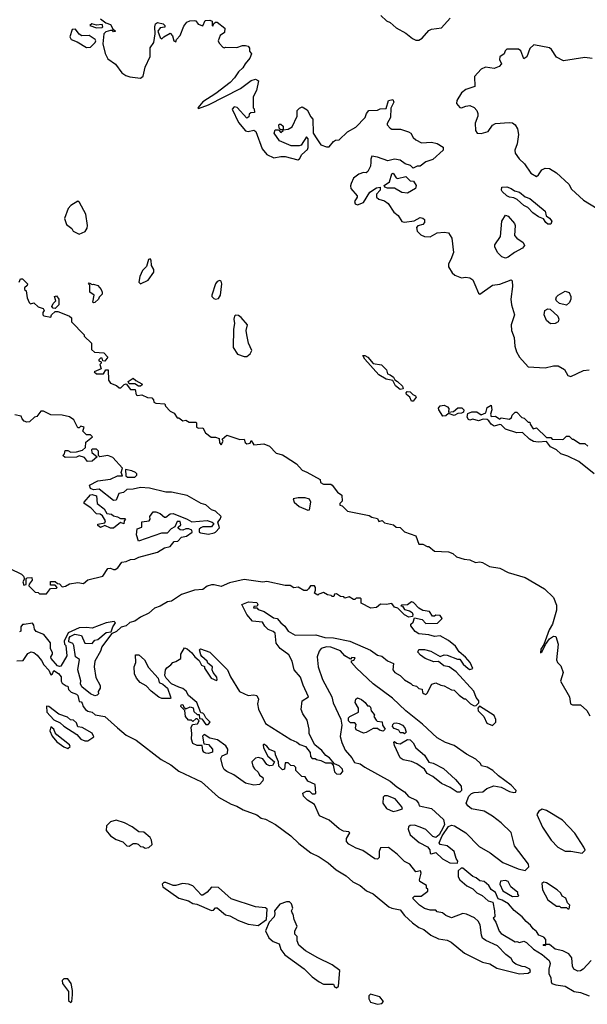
# Model space of a CAD drawing. Extents: x 2604950 to 2749250, y 940531 to 1028284.
# Tile 4 of 220: x 2618245 to 2622242, y 976588 to 983525. Entities that reach past the tile are written whole.
import ezdxf

# ---------------------------------------------------------------- set-up
doc = ezdxf.new("R2010")
doc.units = 0

msp = doc.modelspace()

# ---------------------------------------------------------------- linework, layer by layer
at = {"layer": '0CON05XD'}
for points in [[(2618815, 983530), (2618852.5, 983502.5), (2618885, 983490), (2618901.7, 983461.7), (2618920, 983445), (2618905, 983440), (2618898.3, 983448.3), (2618885, 983450), (2618851.7, 983438.3), (2618837.5, 983425), (2618831.2, 983355), (2618847.7, 983287.7), (2618865, 983250), (2618920.8, 983210.8), (2618965, 983150), (2618991.7, 983131.7), (2619021.7, 983121.7), (2619095, 983113.3), (2619113.6, 983126.4), (2619129.5, 983190.5), (2619163.8, 983265), (2619163, 983327), (2619190, 983365), (2619200, 983425), (2619196.2, 983475), (2619202, 983495), (2619215, 983506.2), (2619255, 983496.7), (2619266.7, 983485), (2619266.7, 983473.3), (2619235, 983467.5), (2619217.5, 983445), (2619235, 983400), (2619245, 983390), (2619260, 983405), (2619305, 983430), (2619321.7, 983411.7), (2619330, 983375), (2619345, 983370), (2619350, 983385), (2619375.9, 983414.1), (2619401.7, 983478.3), (2619423, 983507), (2619443.6, 983516.4), (2619475, 983520), (2619486.4, 983516.4), (2619503, 983493), (2619535, 983482.5), (2619551.7, 983518.3), (2619585, 983522.5), (2619600, 983515), (2619600, 983485), (2619605, 983480), (2619611.7, 983498.3), (2619623, 983507), (2619635, 983506.7), (2619690, 983465), (2619687.5, 983435), (2619657, 983413), (2619643.3, 983375), (2619649.3, 983359.3), (2619675, 983332.5), (2619685, 983327.5), (2619695, 983332.5), (2619775, 983330), (2619815, 983342.5), (2619835, 983342.5), (2619855, 983337.5), (2619862.5, 983325), (2619863.3, 983303.3), (2619876.7, 983285), (2619866.7, 983255), (2619832.5, 983215), (2619817.5, 983185), (2619785, 983157.5), (2619758.8, 983115), (2619727, 983083), (2619625.6, 983004.4), (2619534.1, 982945.9), (2619500, 982905), (2619505, 982900), (2619575.6, 982924.4), (2619800.5, 983039.5), (2619875, 983095.8), (2619905, 983106.7), (2619927.5, 983095), (2619912.5, 983025), (2619888.3, 982981.7), (2619890, 982905), (2619897, 982897), (2619898.3, 982871.7), (2619871.7, 982868.3), (2619861.7, 982858.3), (2619858.3, 982841.7), (2619845, 982830), (2619777, 982907), (2619755, 982910), (2619742.5, 982895), (2619785, 982800), (2619835, 982742.5), (2619855, 982737.5), (2619895, 982746.7), (2619908.3, 982738.3), (2619952, 982615), (2619985, 982574), (2620035, 982552.5), (2620085, 982561.2), (2620115, 982560), (2620203, 982537), (2620216.4, 982543.6), (2620232.5, 982575), (2620270.7, 982609.3), (2620277.5, 982625), (2620277.5, 982685), (2620265, 982700), (2620228.3, 982641.7), (2620213.6, 982636.4), (2620156.1, 982636.1), (2620075, 982672.5), (2620037.5, 982725), (2620045, 982750), (2620068.3, 982748.3), (2620085, 982730), (2620100, 982745), (2620100, 982750), (2620085, 982750), (2620071.7, 982761.7), (2620070, 982785), (2620075, 982790), (2620085, 982790), (2620100, 982775), (2620100, 982750), (2620135, 982752.5), (2620165, 982770), (2620200, 982845), (2620200, 982885), (2620215, 982902.5), (2620235, 982910), (2620269.5, 982889.5), (2620295, 982840), (2620310, 982825), (2620312.5, 982725), (2620336.7, 982685), (2620365, 982642.5), (2620405, 982628.8), (2620425, 982628.8), (2620455, 982666.2), (2620470, 982675), (2620495, 982677.5), (2620554.2, 982735.8), (2620612.5, 982767.5), (2620677.5, 982835), (2620686.7, 982863.3), (2620702.5, 982885), (2620765, 982887.5), (2620783.6, 982896.4), (2620825, 982900), (2620842.5, 982955), (2620871.7, 982961.7), (2620880, 982945), (2620858.3, 982901.7), (2620856.2, 982835), (2620833, 982793), (2620832.5, 982785), (2620855, 982760), (2620865, 982752.5), (2620927, 982753), (2620982.5, 982735), (2621000, 982725), (2621016.7, 982695), (2621035, 982677.5), (2621075, 982657.5), (2621145, 982661.2), (2621185, 982652.5), (2621226.4, 982626.4), (2621226, 982605), (2621155, 982539.2), (2621105, 982523.3), (2621065, 982493.8), (2621045, 982492.5), (2621015, 982480), (2620997, 982497), (2620958.8, 982508.8), (2620925, 982534.2), (2620885, 982542.9), (2620838.6, 982531.4), (2620765, 982557.5), (2620725, 982562.5), (2620717, 982543), (2620717.7, 982522.3), (2620715, 982492.5), (2620696.7, 982455), (2620685, 982446.7), (2620665, 982448.8), (2620634.2, 982435.8), (2620595, 982407.5), (2620578.3, 982371.7), (2620573.8, 982355), (2620577.5, 982335), (2620622.5, 982285), (2620622.5, 982275), (2620602.5, 982245), (2620607, 982227), (2620625, 982221.2), (2620665, 982237.5), (2620710.5, 982309.5), (2620758.6, 982341.4), (2620783.9, 982343.9), (2620784.2, 982325), (2620758, 982295), (2620756.7, 982275), (2620775, 982261.2), (2620815, 982248), (2620839.7, 982229.7), (2620879.5, 982169.5), (2620910, 982145), (2620935, 982102.5), (2620955, 982097.5), (2621021.7, 982108.3), (2621065, 982131.2), (2621085, 982127.5), (2621095, 982117.5), (2621096.7, 982095), (2621085, 982082.5), (2621048.3, 982071.7), (2621038.3, 982061.7), (2621043.9, 982033.9), (2621069.3, 982009.3), (2621095, 981998), (2621135, 981994), (2621185, 982024.2), (2621235, 982028.8), (2621265, 982022.5), (2621288, 981985), (2621299.2, 981885), (2621282, 981835), (2621264.2, 981805), (2621264.3, 981784.3), (2621290.9, 981740.9), (2621310, 981725), (2621355, 981705.8), (2621385, 981710), (2621415, 981705.8), (2621435, 981691.2), (2621450.3, 981660.3), (2621475, 981597.5), (2621485, 981590), (2621575, 981654), (2621625, 981662.5), (2621705, 981692.5), (2621712.5, 981685), (2621716, 981645), (2621703, 981557), (2621708.8, 981515), (2621730, 981445), (2621706, 981375), (2621707.1, 981335), (2621727.1, 981285), (2621732, 981225), (2621742.5, 981185), (2621765, 981147.5), (2621825, 981080), (2621945, 981071.9), (2622005, 981085.7), (2622035.6, 981085.6), (2622080.3, 981060.3), (2622105, 981017.5), (2622125, 981010), (2622215, 981053.3), (2622255, 981057.5)], [(2620787.5, 983555), (2620827.3, 983517.3), (2620853.8, 983505), (2620897.2, 983467.2), (2620965, 983429.6), (2621011.9, 983391.9), (2621035, 983380.8), (2621055, 983380.8), (2621079.2, 983395), (2621125, 983448.8), (2621145, 983458.8), (2621215, 983468.5), (2621276.9, 983535)], [(2618785, 983467.5), (2618825, 983470), (2618830, 983475), (2618825, 983490), (2618785, 983487.5), (2618753.3, 983496.7), (2618740, 983485), (2618785, 983467.5)], [(2618715, 983330), (2618745, 983332), (2618776.7, 983365), (2618782.5, 983375), (2618777.5, 983385), (2618735, 983413.3), (2618682.3, 983412.3), (2618665, 983423.3), (2618638.8, 983458.8), (2618615, 983456.7), (2618598.8, 983405), (2618606.7, 983385), (2618649.2, 983369.2), (2618715, 983330)], [(2622275, 983252), (2622225, 983258.6), (2622075, 983236.2), (2622025, 983260), (2621990, 983315), (2621975, 983326.7), (2621865, 983346.7), (2621837.3, 983322.7), (2621816.1, 983263.9), (2621795, 983250), (2621773.3, 983305), (2621757.7, 983317.7), (2621675, 983316.7), (2621663.8, 983306.2), (2621656.4, 983283.6), (2621626.4, 983263.6), (2621623.8, 983245), (2621637.5, 983215), (2621622.5, 983195), (2621585, 983181.2), (2621525, 983190), (2621495, 983176.2), (2621448, 983125), (2621450, 983055), (2621385.8, 983034.2), (2621355, 983008.8), (2621324, 982955), (2621322, 982935), (2621345, 982906.2), (2621356.1, 982903.9), (2621387.5, 982915), (2621415, 982921.2), (2621445, 982906.2), (2621464, 982885), (2621472, 982865), (2621471.2, 982845), (2621452.5, 982795), (2621454.5, 982744.5), (2621467.5, 982725), (2621495, 982722.9), (2621545, 982736.2), (2621575, 982782.5), (2621596.2, 982793.8), (2621691.2, 982801.2), (2621715, 982797.5), (2621733.8, 982785), (2621751.4, 982755), (2621758.6, 982715), (2621749.1, 982650.9), (2621732.5, 982605), (2621734.2, 982585), (2621762, 982545), (2621800, 982510), (2621845, 982444), (2621885, 982420), (2621898.8, 982431.2), (2621922.3, 982467.7), (2621945, 982480), (2621975, 982476.2), (2622025, 982445.7), (2622111.4, 982365), (2622131.8, 982331.8), (2622214.4, 982254.4), (2622312.2, 982195)], [(2620975, 982302.9), (2620935, 982307.1), (2620885, 982337.5), (2620835, 982337.5), (2620816.2, 982345), (2620812.5, 982357.5), (2620848.6, 982381.4), (2620865, 982438.8), (2620875, 982443.3), (2620895, 982411.2), (2620905, 982406.2), (2620965, 982420), (2620995, 982390), (2621018.3, 982388.3), (2621036.4, 982356.4), (2621032.5, 982335), (2620975, 982302.9)], [(2621985, 982083.8), (2621963.3, 982085), (2621950, 982095), (2621933, 982123), (2621897.5, 982135), (2621857.5, 982165), (2621822.3, 982202.3), (2621795, 982216.7), (2621747.3, 982257.3), (2621725, 982270), (2621695, 982274.2), (2621674.4, 982284.4), (2621642.5, 982315), (2621637.5, 982325), (2621640, 982345), (2621675, 982346.7), (2621705, 982336.7), (2621728.3, 982318.3), (2621765, 982310), (2621805, 982276.7), (2621837.5, 982265), (2621945, 982176.7), (2621952.5, 982142.5), (2621975, 982127.5), (2621993.3, 982105), (2621985, 982083.8)], [(2618665, 982014), (2618707, 982033), (2618721.2, 982055), (2618723.8, 982075), (2618710, 982155), (2618667, 982237), (2618655, 982246.9), (2618605.6, 982215), (2618585.6, 982195), (2618561.4, 982125), (2618575, 982082.5), (2618613, 982053), (2618622.5, 982035), (2618665, 982014)], [(2621665, 981845.8), (2621641.2, 981855), (2621610, 981885), (2621590, 981925), (2621591.7, 981938.3), (2621631.7, 981998.3), (2621640.8, 982105), (2621665, 982147.5), (2621685, 982140), (2621728.7, 982088.7), (2621734.1, 982074.1), (2621730, 982005), (2621746.7, 981985), (2621791.2, 981955), (2621799.2, 981935), (2621785, 981916), (2621728.8, 981885), (2621685, 981850.8), (2621665, 981845.8)], [(2619095, 981664), (2619150.3, 981689.7), (2619190, 981745), (2619188.8, 981765), (2619173.6, 981793.6), (2619171.7, 981831.7), (2619165, 981840), (2619153.3, 981835), (2619137.5, 981785), (2619111.2, 981758.8), (2619090.8, 981715), (2619084, 981675), (2619095, 981664)], [(2618242.5, 981675), (2618251.7, 981698.3), (2618265, 981700), (2618300, 981665), (2618298.3, 981651.7), (2618280, 981635), (2618280, 981625), (2618290, 981615), (2618297.5, 981565), (2618313, 981533), (2618322.5, 981522.5), (2618345, 981530), (2618375, 981502.5), (2618410, 981490), (2618417.5, 981475), (2618408.3, 981461.7), (2618407.5, 981445), (2618415, 981437.5), (2618465, 981430), (2618470, 981445), (2618495, 981470), (2618515, 981470), (2618568.3, 981448.3), (2618597, 981437), (2618610, 981425), (2618610, 981395), (2618700, 981305), (2618700, 981295), (2618750, 981245), (2618751.7, 981201.7), (2618773, 981183), (2618837, 981177), (2618867, 981147), (2618845, 981120), (2618831.7, 981121.7), (2618825, 981140), (2618815, 981140), (2618801.7, 981128.3), (2618801.7, 981121.7), (2618820, 981115), (2618820, 981105), (2618810, 981095), (2618820, 981065), (2618770, 981045), (2618785, 981030), (2618835, 981030), (2618851.7, 981058.3), (2618868.3, 981058.3), (2618870, 980985), (2618883.9, 980963.9), (2618927, 980947), (2618945, 980930), (2618958.3, 980931.7), (2618980, 980955), (2618995, 980960), (2619025, 980920), (2619058.3, 980918.3), (2619065, 980882.5), (2619075, 980877.5), (2619105, 980882.5), (2619145, 980862.5), (2619175, 980860), (2619187, 980847), (2619190.7, 980830.7), (2619203, 980823), (2619268.3, 980818.3), (2619271.7, 980801.7), (2619305, 980767.5), (2619333, 980753), (2619355, 980720), (2619365, 980720), (2619395, 980697.5), (2619415, 980702.5), (2619438.3, 980688.3), (2619485, 980690), (2619490, 980685), (2619490, 980655), (2619505, 980647.5), (2619535, 980650), (2619552.5, 980615), (2619593.9, 980583.9), (2619625, 980583.3), (2619650, 980575), (2619653, 980543), (2619665, 980530), (2619677.5, 980555), (2619671.7, 980568.3), (2619705, 980596.7), (2619795, 980567.5), (2619825, 980570), (2619832.5, 980545), (2619845, 980537.5), (2619868.3, 980541.7), (2619875, 980560), (2619895, 980530), (2619965, 980536.7), (2620005, 980520), (2620051.7, 980471.7), (2620095, 980460), (2620115, 980447.5), (2620193.3, 980395), (2620235, 980350), (2620266, 980336), (2620360, 980285), (2620362.5, 980265), (2620385, 980252.5), (2620435, 980252.5), (2620446.4, 980246.4), (2620482.5, 980195), (2620513.3, 980175), (2620516.7, 980133.3), (2620500, 980115), (2620500, 980105), (2620515, 980100), (2620553, 980063), (2620705, 980032.5), (2620725, 980020), (2620765, 980010), (2620775, 979990), (2620797, 979997), (2620815, 979980), (2620876.4, 979966.4), (2620895, 979950), (2620925, 979946.7), (2620955, 979917.5), (2621035, 979887.5), (2621055, 979830), (2621085, 979830), (2621115, 979812.5), (2621125, 979812.5), (2621165, 979780), (2621265, 979776), (2621294.1, 979764.1), (2621321.2, 979741.2), (2621375, 979723.8), (2621415, 979719.2), (2621455, 979701.2), (2621484.3, 979705.7), (2621505, 979701.4), (2621552.7, 979672.7), (2621625, 979660.6), (2621685, 979629.2), (2621805, 979594.2), (2621940, 979515), (2622003.8, 979455), (2622025, 979400), (2622025.8, 979365), (2621997.1, 979265), (2621974.3, 979225), (2621937, 979123), (2621915, 979090), (2621913, 979063), (2621925, 979072.5), (2621948, 979122), (2621976.8, 979163.2), (2622005, 979181.2), (2622020, 979180), (2622036, 979125), (2622023.9, 979013.9), (2622032.5, 978995), (2622055, 978972.5), (2622072, 978925), (2622053.3, 978865), (2622117.5, 978755), (2622123.3, 978705), (2622137, 978697), (2622195, 978697.5), (2622238.3, 978658.3), (2622259.5, 978619.5)], [(2618765, 981530), (2618760, 981535), (2618770, 981585), (2618740, 981605), (2618740, 981655), (2618730, 981665), (2618735, 981670), (2618755, 981660), (2618765, 981662.5), (2618795, 981652.5), (2618820, 981625), (2618826.7, 981605), (2618825, 981590), (2618805, 981570), (2618800, 981555), (2618775, 981532.5), (2618765, 981530)], [(2619625, 981556.2), (2619645, 981560), (2619658.8, 981585), (2619668, 981665), (2619665, 981682.5), (2619655, 981687.5), (2619635, 981680), (2619623.3, 981665), (2619597.5, 981585), (2619597.5, 981575), (2619611.7, 981561.7), (2619625, 981556.2)], [(2622095, 981513.8), (2622045, 981526), (2622024.4, 981544.4), (2622020.8, 981555), (2622025, 981572.5), (2622035.8, 981584.2), (2622085, 981612.5), (2622115, 981602.5), (2622126.4, 981573.6), (2622126.7, 981555), (2622117.7, 981532.3), (2622095, 981513.8)], [(2618495, 981490), (2618481.7, 981491.7), (2618472.5, 981505), (2618480, 981525), (2618500, 981545), (2618490, 981575), (2618505, 981580), (2618520, 981555), (2618520, 981515), (2618495, 981490)], [(2621982.7, 981382.7), (2621953.8, 981405), (2621937.5, 981445), (2621943.6, 981476.4), (2621965, 981486.7), (2621980, 981485), (2622033.3, 981435), (2622042.5, 981415), (2622037.5, 981395), (2622015, 981383.8), (2621982.7, 981382.7)], [(2619845, 981152), (2619868.8, 981171.2), (2619880, 981195), (2619857.5, 981245), (2619844, 981305), (2619840.8, 981335), (2619848.8, 981375), (2619805, 981426.2), (2619785, 981440), (2619765, 981442.5), (2619757.5, 981435), (2619753.8, 981415), (2619758, 981385), (2619750.8, 981345), (2619749.4, 981215), (2619778.9, 981168.9), (2619825, 981152.5), (2619845, 981152)], [(2620925, 980920), (2620891.2, 980945), (2620873.6, 980983.6), (2620825, 980992.5), (2620773.2, 981023.2), (2620675, 981132.5), (2620661.7, 981158.3), (2620675, 981160), (2620696.4, 981146.4), (2620733.3, 981103.3), (2620793, 981093), (2620827.1, 981057.1), (2620835, 981030), (2620855, 981023.3), (2620876.4, 981006.4), (2620887, 980987), (2620906.4, 980976.4), (2620941.7, 980941.7), (2620945, 980923.3), (2620925, 980920)], [(2619095, 980942.5), (2619083, 980943), (2619055, 980960), (2619015, 980960), (2619010, 980975), (2619045, 981000), (2619063, 980983), (2619105, 980960), (2619107, 980953), (2619095, 980942.5)], [(2621015, 980837.5), (2621005, 980837.5), (2620991.2, 980865), (2620970, 980885), (2620966, 980895), (2620973.9, 980906.1), (2620995, 980902), (2621013.8, 980883.8), (2621033.3, 980875), (2621035.8, 980864.2), (2621015, 980837.5)], [(2618175, 979659.2), (2618258.8, 979618.8), (2618273.3, 979605), (2618280, 979585), (2618267.5, 979565), (2618275, 979540), (2618290, 979545), (2618290, 979585), (2618297, 979593), (2618330, 979595), (2618332.5, 979575), (2618311.7, 979548.3), (2618310, 979535), (2618355, 979492.5), (2618375, 979490), (2618385, 979480), (2618435, 979480), (2618461.7, 979518.3), (2618505, 979520), (2618510, 979525), (2618495, 979540), (2618461.7, 979541.7), (2618463, 979567), (2618495, 979566.7), (2618511.7, 979551.7), (2618525, 979550), (2618545, 979530), (2618567, 979533), (2618595, 979550), (2618655, 979560), (2618695, 979553.3), (2618725, 979577.5), (2618830, 979605), (2618865, 979657.5), (2618885, 979660), (2618905, 979650), (2618918.3, 979651.7), (2618936.4, 979663.6), (2618965, 979702.5), (2618995, 979707.5), (2619025, 979722.5), (2619055, 979723.3), (2619085, 979738), (2619215, 979774.2), (2619266.1, 979803.9), (2619305, 979813.3), (2619332.5, 979847.5), (2619358.3, 979851.7), (2619385, 979880), (2619420, 979885), (2619460, 979915), (2619458.3, 979928.3), (2619437, 979937), (2619415, 979937.5), (2619395, 979927.5), (2619375, 979930), (2619361.7, 979941.7), (2619361.7, 979948.3), (2619380, 979965), (2619375, 979990), (2619355, 979990), (2619338.3, 979951.7), (2619312, 979938), (2619283.6, 979906.4), (2619243.6, 979906.4), (2619081.7, 979851.7), (2619067.5, 979895), (2619073, 979937), (2619105, 979950), (2619105, 979987.5), (2619155.9, 979994.1), (2619163.3, 980005), (2619162.5, 980025), (2619185, 980056.7), (2619205, 980056.7), (2619235, 980046), (2619265, 980020), (2619275, 980020), (2619305, 980043.3), (2619325, 980046), (2619425, 980006), (2619457, 979987), (2619565, 979996), (2619600, 979985), (2619612.5, 979975), (2619595, 979952.5), (2619535, 979952.5), (2619520, 979945), (2619510, 979935), (2619510, 979915), (2619518.3, 979908.3), (2619575, 979900), (2619615, 979910), (2619625, 979913.3), (2619652.5, 979945), (2619640, 979985), (2619657.5, 980005), (2619663.3, 980025), (2619625, 980061.2), (2619595, 980072), (2619555.6, 980105.6), (2619523.8, 980115), (2619425, 980173.1), (2619315, 980196), (2619275, 980196.2), (2619160, 980225), (2619095, 980230), (2619045, 980216.7), (2619000, 980215), (2618976.1, 980193.9), (2618943.8, 980186.2), (2618925, 980140), (2618905, 980137.5), (2618805, 980216.7), (2618765, 980212.5), (2618745, 980222.5), (2618737.5, 980245), (2618795, 980276), (2618885, 980286.7), (2618935, 980310), (2618968.3, 980311.7), (2618960, 980335), (2618970, 980365), (2618901.2, 980441.2), (2618865, 980453.3), (2618810, 980445), (2618800, 980455), (2618800, 980485), (2618785, 980500), (2618755, 980500), (2618750, 980495), (2618752.5, 980475), (2618790, 980445), (2618755, 980413.3), (2618723, 980413), (2618700.7, 980440.7), (2618665, 980452.5), (2618645, 980442.5), (2618565, 980440), (2618550, 980455), (2618560, 980465), (2618565, 980490), (2618585, 980490), (2618605, 980477.5), (2618645, 980480), (2618687, 980493), (2618708.3, 980511.7), (2618711.7, 980548.3), (2618757.5, 980585), (2618745, 980600), (2618715, 980600), (2618690, 980625), (2618700, 980655), (2618675, 980660), (2618665, 980650), (2618655, 980650), (2618626.1, 980706.1), (2618595.9, 980725.9), (2618545, 980738.8), (2618465, 980740), (2618413, 980767), (2618393.9, 980766.1), (2618365, 980730), (2618350, 980725), (2618315, 980692.5), (2618295, 980690), (2618276.4, 980696.4), (2618263.8, 980713.8), (2618255, 980732.5), (2618211.7, 980741.7)], [(2621225, 980732.5), (2621196.2, 980775), (2621193.3, 980786.7), (2621206, 980804), (2621235, 980808), (2621258.3, 980798.3), (2621267.5, 980785), (2621265, 980760), (2621300, 980765), (2621329.3, 980790.7), (2621359.2, 980789.2), (2621373.3, 980775), (2621370, 980760), (2621357.1, 980752.9), (2621330.8, 980749.2), (2621305, 980736.7), (2621265, 980750), (2621245, 980733.3), (2621225, 980732.5)], [(2622290, 980325), (2622181.2, 980411.2), (2622105, 980450), (2622055, 980465.8), (2622025, 980494.3), (2621983.3, 980515), (2621955, 980552.5), (2621895, 980548), (2621863.6, 980553.6), (2621835, 980568.8), (2621785, 980617.5), (2621745, 980613.8), (2621665, 980638.8), (2621635, 980670), (2621625, 980673.3), (2621585, 980660), (2621564.3, 980674.3), (2621549.5, 980699.5), (2621537.5, 980707.5), (2621509.3, 980710.7), (2621475, 980697.5), (2621435, 980710), (2621415, 980703.8), (2621405, 980707.5), (2621396.2, 980725), (2621400, 980750), (2621428.3, 980761.7), (2621463, 980763), (2621495, 980740), (2621527.5, 980755), (2621537.7, 980792.3), (2621565, 980810), (2621570, 980775), (2621560, 980745), (2621565, 980730), (2621595, 980731.2), (2621625, 980710), (2621635, 980720), (2621695, 980710), (2621708.3, 980721.7), (2621711.7, 980738.3), (2621735, 980760), (2621745, 980760), (2621781.7, 980721.7), (2621798.3, 980718.3), (2621825, 980690), (2621838.3, 980688.3), (2621840, 980675), (2621861.7, 980641.7), (2621885, 980650), (2621955, 980580), (2621985, 980580), (2621995, 980570), (2622065, 980567.5), (2622075, 980570), (2622095, 980590), (2622115, 980590), (2622135, 980570), (2622145, 980570), (2622188.3, 980538.3), (2622225, 980540), (2622245, 980520)], [(2619055, 980302.5), (2619070, 980315), (2619070, 980325), (2619060, 980335), (2619036.1, 980346.1), (2618990, 980355), (2618991.7, 980311.7), (2619005, 980302.5), (2619055, 980302.5)], [(2618905, 979942.5), (2618885, 979942.5), (2618845, 979960), (2618815, 979947.5), (2618795, 979960), (2618795, 979970), (2618845, 979980), (2618850, 979995), (2618829.3, 980029.3), (2618811.7, 980041.7), (2618785, 980042.5), (2618746.4, 980086.4), (2618700, 980115), (2618700, 980125), (2618745, 980177.5), (2618755, 980180), (2618785, 980170), (2618790, 980115), (2618839.3, 980079.3), (2618860, 980045), (2618891.7, 980041.7), (2618905, 980030), (2618935, 980023.3), (2618955, 980010), (2618985, 980010), (2618990, 980005), (2618980, 979995), (2618978.3, 979971.7), (2618955, 979982.5), (2618905, 979942.5)], [(2620275, 980070), (2620285, 980072.5), (2620296.2, 980125), (2620285.8, 980145.8), (2620255, 980156.2), (2620205, 980156.7), (2620171.7, 980148.3), (2620177.5, 980125), (2620212.5, 980095), (2620275, 980070)], [(2621765, 976803.3), (2621825, 976807.5), (2621841.7, 976818.3), (2621836.7, 976835), (2621805, 976852.5), (2621783, 976853), (2621739.3, 976869.3), (2621720, 976885), (2621705, 976910), (2621668, 976938), (2621608.5, 976998.5), (2621527.1, 977037.1), (2621504.1, 977054.1), (2621496, 977075), (2621487.3, 977147.3), (2621474.2, 977174.2), (2621447.5, 977197.5), (2621391.7, 977221.7), (2621365, 977226.7), (2621285, 977196.7), (2621245, 977212.5), (2621221.7, 977231.7), (2621185, 977240), (2621175, 977250), (2621135, 977250), (2621095, 977262.5), (2621060, 977285), (2621015, 977330), (2621013, 977337), (2621025, 977350), (2621071.7, 977348.3), (2621120, 977385), (2621118.3, 977398.3), (2621110, 977405), (2621110, 977425), (2621063, 977453), (2621060, 977465), (2621072.5, 977512.5), (2621067.5, 977527.5), (2621035, 977520), (2620992.5, 977575), (2620953.9, 977593.9), (2620902.5, 977645), (2620841.7, 977691.7), (2620785, 977690), (2620777.5, 977665), (2620777, 977623), (2620765, 977610), (2620745, 977613.3), (2620660.7, 977670.7), (2620615, 977686.7), (2620562.5, 977715), (2620547.5, 977735), (2620547.5, 977755), (2620570, 977795), (2620561.7, 977801.7), (2620525, 977806.7), (2620494.2, 977824.2), (2620425, 977883.8), (2620356.7, 977915), (2620320, 977995), (2620272.5, 978025), (2620242.5, 978055), (2620240, 978075), (2620265, 978090), (2620285, 978090), (2620305, 978070), (2620325, 978070), (2620330, 978075), (2620326.4, 978136.4), (2620275, 978160), (2620255, 978190), (2620231.7, 978191.7), (2620190, 978235), (2620190, 978255), (2620178.3, 978268.3), (2620155, 978270), (2620135, 978290), (2620115, 978290), (2620110, 978245), (2620095, 978240), (2620070, 978265), (2620067.5, 978295), (2620047.5, 978345), (2620045, 978367.5), (2620003.3, 978383.3), (2619985, 978407.5), (2619965, 978420), (2619960, 978415), (2619962.5, 978395), (2619992.5, 978335), (2620040, 978295), (2620025, 978270), (2620005, 978267.5), (2619985, 978277.5), (2619956.7, 978316.7), (2619926.4, 978326.4), (2619905, 978322.5), (2619880, 978295), (2619886.7, 978265), (2619897.7, 978247.7), (2619925, 978222.5), (2619935, 978202.5), (2619957.5, 978185), (2619960, 978175), (2619957.3, 978162.7), (2619934.1, 978135.9), (2619895, 978130.8), (2619835, 978146), (2619754.1, 978204.1), (2619705, 978226.7), (2619685, 978242.5), (2619675, 978260), (2619661.7, 978318.3), (2619670.7, 978339.3), (2619707.5, 978355), (2619711.2, 978385), (2619697.7, 978407.7), (2619638.3, 978451.7), (2619583.6, 978463.6), (2619545, 978487.5), (2619533, 978477), (2619541.7, 978421.7), (2619575, 978417.5), (2619603.3, 978385), (2619602.5, 978365), (2619575.9, 978354.1), (2619555, 978356), (2619541.2, 978365), (2619534.2, 978375), (2619530, 978410), (2619495, 978410), (2619463.8, 978425), (2619453.9, 978456.1), (2619457.5, 978495), (2619453, 978537), (2619461.7, 978558.3), (2619497, 978563), (2619510, 978585), (2619495, 978600), (2619485, 978600), (2619465, 978580), (2619455, 978590), (2619435, 978590), (2619412.5, 978615), (2619407.5, 978657.5), (2619380, 978685), (2619381.7, 978698.3), (2619395, 978700), (2619401.7, 978681.7), (2619415, 978670), (2619445, 978682.5), (2619466.7, 978676.7), (2619471.7, 978651.7), (2619495, 978630), (2619508.3, 978628.3), (2619511.7, 978601.7), (2619528.3, 978598.3), (2619555, 978560), (2619571.7, 978558.3), (2619587.5, 978575), (2619557, 978607), (2619545, 978630), (2619535, 978640), (2619521.7, 978641.7), (2619493.3, 978715), (2619434.1, 978764.1), (2619417.5, 978795), (2619395, 978813.3), (2619365, 978821.2), (2619315, 978846.7), (2619277.5, 978885), (2619267.5, 978905), (2619272.5, 978945), (2619280.7, 978959.3), (2619310, 978980), (2619323, 978997), (2619345, 979002.5), (2619380, 979025), (2619380, 979055), (2619405, 979100), (2619425, 979092.5), (2619457.5, 979065), (2619477.5, 979035), (2619509.3, 979009.3), (2619525, 978977.5), (2619546.7, 978966.7), (2619547.5, 978955), (2619592.5, 978885), (2619631.7, 978868.3), (2619636.7, 978873.3), (2619633.6, 978893.6), (2619606.7, 978925), (2619600, 978945), (2619602.5, 978965), (2619570.7, 978990.7), (2619566.4, 979006.4), (2619527, 979037), (2619520.7, 979050.7), (2619512.5, 979085), (2619518.3, 979091.7), (2619585, 979068.8), (2619708.8, 978945), (2619728.8, 978895), (2619791.9, 978791.9), (2619855, 978763.3), (2619895, 978768.8), (2619915, 978762.5), (2619927.7, 978737.7), (2619918.8, 978705), (2619925.9, 978665.9), (2619976.1, 978566.1), (2620155, 978453.8), (2620197.5, 978435), (2620218.3, 978418.3), (2620257.5, 978405), (2620290.7, 978360.7), (2620293.6, 978333.6), (2620305, 978320), (2620325, 978320), (2620335, 978312.5), (2620366.4, 978306.4), (2620398.3, 978288.3), (2620438.3, 978288.3), (2620451.7, 978271.7), (2620462.5, 978225), (2620475, 978212.5), (2620505, 978210), (2620521.7, 978228.3), (2620517.5, 978245), (2620495, 978266.7), (2620461.7, 978281.7), (2620427.5, 978325), (2620400.5, 978340.5), (2620372.5, 978375), (2620323.3, 978415), (2620283, 978493), (2620283.9, 978526.1), (2620268.8, 978588.8), (2620238.8, 978635), (2620228, 978665), (2620233.8, 978726.2), (2620280, 978755), (2620241.2, 978835), (2620223.6, 978893.6), (2620177.5, 978945), (2620163.3, 979005), (2620140.7, 979050.7), (2620080, 979095), (2620051.7, 979131.7), (2620043, 979203), (2620030, 979215), (2619995, 979227.5), (2619971.2, 979251.2), (2619955, 979280), (2619885, 979287.5), (2619843.8, 979335), (2619810, 979405), (2619857, 979423), (2619915, 979417.5), (2619922.5, 979405), (2619918.3, 979391.7), (2619895, 979390), (2619891.7, 979381.7), (2619915, 979380), (2619925, 979370), (2619967.5, 979355), (2620031.7, 979311.7), (2620057.5, 979305), (2620083.3, 979275), (2620112.7, 979252.7), (2620135, 979216.7), (2620185, 979187.5), (2620330.7, 979190.7), (2620395, 979171.2), (2620455, 979169.2), (2620570, 979145), (2620715, 979083.8), (2620765, 979046.7), (2620795, 979040), (2620835, 979007.5), (2620878.3, 978988.3), (2620872.5, 978945), (2620887.5, 978925), (2620924.1, 978904.1), (2620955, 978873.3), (2620998.3, 978848.3), (2621010, 978835), (2621038.3, 978828.3), (2621055, 978812.5), (2621078.3, 978808.3), (2621082.5, 978785), (2621093.9, 978773.9), (2621105, 978770), (2621115, 978780), (2621147, 978843), (2621175, 978852.5), (2621210, 978835), (2621235, 978832.5), (2621285, 978802.5), (2621305, 978800), (2621340, 978765), (2621375, 978740), (2621385, 978740), (2621420, 978705), (2621445, 978690), (2621458.3, 978691.7), (2621468.3, 978701.7), (2621477.5, 978712.5), (2621477.5, 978725), (2621458.3, 978748.3), (2621443.6, 978793.6), (2621319.5, 978929.5), (2621270, 978965), (2621231.7, 978971.7), (2621195, 979003.3), (2621160.7, 979000.7), (2621100, 979025), (2621067, 979047), (2621048.3, 979068.3), (2621055, 979086.7), (2621095, 979087.5), (2621140, 979075), (2621205, 979037.5), (2621235, 979050), (2621255, 979047.5), (2621328.3, 979018.3), (2621345, 979020), (2621367.5, 978985), (2621403.3, 978953.3), (2621415, 978947.5), (2621436.7, 978953.3), (2621416.7, 978995), (2621385, 979032.5), (2621340.7, 979070.7), (2621315, 979110), (2621265, 979152), (2621205, 979183.3), (2621165, 979178.8), (2621125, 979190), (2621055, 979196.7), (2621030, 979215), (2621000, 979255), (2621000, 979265), (2621015, 979280), (2621025, 979310), (2621078.3, 979298.3), (2621105, 979270), (2621187, 979273), (2621220, 979305), (2621205, 979327.5), (2621175, 979330), (2621165, 979322.5), (2621153, 979323), (2621130, 979355), (2621085, 979362.5), (2621055, 979377.5), (2621018.3, 979418.3), (2621005, 979422.5), (2620975, 979403.3), (2620935, 979400), (2620930, 979395), (2620941.7, 979391.7), (2620955, 979370), (2620990.8, 979360.8), (2621009.2, 979349.2), (2621014, 979335), (2621010, 979320), (2620985, 979316), (2620955, 979331.2), (2620908.3, 979378.3), (2620885, 979386.7), (2620865, 979411.2), (2620825, 979404.2), (2620785, 979407.5), (2620757, 979383), (2620718.3, 979378.3), (2620650, 979415), (2620650, 979445), (2620645, 979450), (2620615, 979450), (2620605, 979440), (2620595, 979440), (2620565, 979457.5), (2620535, 979450), (2620528.3, 979458.3), (2620505, 979460), (2620475, 979480), (2620461.7, 979478.3), (2620458.3, 979461.7), (2620445, 979460), (2620438.3, 979468.3), (2620413, 979473), (2620385, 979490), (2620351.7, 979478.3), (2620345, 979470), (2620320, 979485), (2620327.5, 979505), (2620327.5, 979525), (2620320, 979535), (2620293, 979537), (2620280, 979515), (2620267, 979503), (2620245, 979502.5), (2620205, 979527.5), (2620175, 979522.5), (2620149.3, 979539.3), (2620115, 979537.5), (2619986.1, 979566.1), (2619958.3, 979561.7), (2619825, 979580.8), (2619723, 979557), (2619665, 979531.4), (2619615, 979543.8), (2619595, 979542), (2619565, 979533.3), (2619535, 979511.2), (2619475, 979506), (2619385, 979476), (2619315, 979428.8), (2619285, 979423.8), (2619235, 979393.8), (2619195, 979378), (2619155, 979343.8), (2619095, 979316.2), (2619055, 979286.2), (2619021.7, 979278.3), (2618995.9, 979254.1), (2618960, 979245), (2618926.1, 979213.9), (2618891.7, 979198.3), (2618823.9, 979106.1), (2618813.9, 979076.1), (2618773.8, 979005), (2618768.8, 978965), (2618780.7, 978890.7), (2618813, 978833), (2618812.5, 978815), (2618798.3, 978791.7), (2618800, 978775), (2618790, 978765), (2618775, 978760), (2618744.1, 978774.1), (2618683.3, 978825), (2618673.8, 978845), (2618675.9, 978865.9), (2618653.8, 978945), (2618667, 979017), (2618637.5, 979035), (2618627.5, 979115), (2618619.3, 979129.3), (2618592.5, 979142.5), (2618593, 979167), (2618601.2, 979178.8), (2618633.6, 979196.4), (2618669.3, 979189.3), (2618680, 979185), (2618705, 979132.5), (2618755, 979130), (2618775, 979152.5), (2618795, 979157.5), (2618855, 979206.7), (2618888.3, 979211.7), (2618901.7, 979248.3), (2618920, 979275), (2618910, 979285), (2618854.2, 979275.8), (2618755, 979236.7), (2618715, 979242.5), (2618665, 979240), (2618587.5, 979205), (2618557.5, 979145), (2618560, 979125), (2618570, 979115), (2618577, 979043), (2618535, 978970), (2618525, 978967.5), (2618512.3, 978972.3), (2618466.7, 979025), (2618463.6, 979036.4), (2618477.5, 979055), (2618477.5, 979065), (2618462.5, 979095), (2618462.5, 979135), (2618425, 979182.5), (2618415, 979192.5), (2618362.5, 979215), (2618350, 979230), (2618345, 979260), (2618335, 979272.5), (2618277, 979263)], [(2618277, 979263), (2618265, 979262.5), (2618253, 979247), (2618253, 979217), (2618245, 979212.5)], [(2621805, 977530), (2621830, 977555), (2621827.5, 977575), (2621730, 977705), (2621705, 977797.5), (2621635.7, 977865.7), (2621574.1, 977914.1), (2621515, 977948.8), (2621427.5, 977965), (2621400, 977985), (2621390, 978005), (2621406.7, 978055), (2621426.4, 978073.6), (2621445, 978080), (2621506.4, 978083.6), (2621535, 978107.5), (2621583.6, 978126.4), (2621635, 978117.5), (2621695, 978087.5), (2621725, 978080), (2621738.3, 978081.7), (2621740, 978095), (2621705, 978132.5), (2621616.2, 978196.2), (2621577.5, 978235), (2621537.3, 978257.3), (2621497, 978267), (2621490, 978285), (2621457.5, 978315), (2621390.3, 978350.3), (2621305, 978411.4), (2621242.3, 978432.3), (2621185, 978464.2), (2621082.1, 978562.1), (2620964.4, 978654.4), (2620870, 978745), (2620733.8, 978845), (2620617.5, 978955), (2620582.5, 978995), (2620582.5, 979007.5), (2620598.3, 979011.7), (2620608.3, 979028.3), (2620585, 979030), (2620575, 979020), (2620535, 979043.3), (2620505, 979077.5), (2620435, 979103.8), (2620405, 979106.2), (2620367.5, 979095), (2620354, 979076), (2620339.2, 979035), (2620348, 978965), (2620378, 978875), (2620442, 978755), (2620452.7, 978712.7), (2620507, 978597), (2620512.5, 978555), (2620502.5, 978475), (2620513, 978433), (2620537.8, 978377.8), (2620583.8, 978325), (2620602.3, 978292.3), (2620641.7, 978281.7), (2620675, 978258), (2620855, 978160), (2620899.7, 978119.7), (2620953.8, 978085), (2620982.3, 978052.3), (2621036.7, 978025), (2621052.5, 978005), (2621057, 977987), (2621145, 977966.7), (2621230.5, 977890.5), (2621236, 977855), (2621227.7, 977832.3), (2621198.3, 977781.7), (2621176.4, 977763.6), (2621155, 977770), (2621105, 977820), (2621065, 977836.7), (2621025, 977850), (2620993.6, 977846.4), (2620983, 977837), (2620980.7, 977820.7), (2620995, 977782.5), (2621057.7, 977727.7), (2621116.4, 977696.4), (2621133.3, 977675), (2621135, 977650), (2621145, 977647.5), (2621175, 977657.5), (2621222.1, 977612.1), (2621275, 977583.3), (2621328.3, 977581.7), (2621330, 977595), (2621317.5, 977615), (2621303.8, 977663.8), (2621255, 977703.3), (2621205, 977712.5), (2621200, 977725), (2621220, 977775), (2621265, 977840), (2621285, 977850), (2621307.5, 977845), (2621386.7, 977795), (2621480, 977700), (2621557.5, 977655), (2621646.4, 977586.4), (2621755, 977542.5), (2621805, 977530)], [(2618225, 979007.5), (2618269.5, 979010.5), (2618301.5, 979058.5), (2618325, 979070), (2618345.8, 979065.8), (2618368.3, 979048.3), (2618400, 979010), (2618415, 978980), (2618450.7, 978940.7), (2618465, 978910), (2618477.5, 978915), (2618485, 978940), (2618517.7, 978917.7), (2618537.5, 978895), (2618537.5, 978865), (2618545, 978850), (2618571.7, 978831.7), (2618585, 978830), (2618590, 978805), (2618607, 978787), (2618645, 978772.5), (2618655, 978762.5), (2618665, 978720), (2618678.3, 978718.3), (2618685, 978710), (2618692, 978685), (2618708.8, 978665), (2618725, 978653.8), (2618755, 978646.7), (2618777.7, 978627.7), (2618845.5, 978615.5), (2618935, 978536.2), (2618994.2, 978484.2), (2619065, 978448.8), (2619242.1, 978312.1), (2619308.8, 978275), (2619365, 978230.8), (2619525, 978154.3), (2619646.2, 978046.2), (2619735, 977996.7), (2619775, 977984.4), (2619818, 977958), (2619915, 977922.5), (2619945, 977900), (2619975, 977893.1), (2620046, 977855), (2620155.4, 977775.4), (2620209.8, 977719.8), (2620294.5, 977654.5), (2620355, 977626), (2620416.2, 977585), (2620474.5, 977534.5), (2620545, 977492), (2620591.1, 977451.1), (2620643.8, 977425), (2620686.8, 977386.8), (2620733.8, 977365), (2620845, 977274), (2620865, 977264), (2620925, 977252.5), (2620955, 977213.8), (2621011.2, 977161.2), (2621055, 977128.8), (2621090, 977115), (2621140, 977075), (2621195, 977049.4), (2621255, 977038.6), (2621283.3, 977025), (2621378, 976948), (2621505, 976884.2), (2621555, 976872.5), (2621605, 976841.4), (2621765, 976803.3)], [(2619305, 978742.5), (2619245, 978743.3), (2619225, 978751.2), (2619170, 978795), (2619135, 978832.5), (2619094.1, 978854.1), (2619067.5, 978885), (2619053.3, 978915), (2619052.5, 978965), (2619062.5, 978995), (2619060.7, 979049.3), (2619085, 979050), (2619123.8, 979015), (2619151.7, 978961.7), (2619220, 978885), (2619227.5, 978855), (2619253.6, 978843.6), (2619286.1, 978816.1), (2619307.5, 978755), (2619310, 978745), (2619305, 978742.5)], [(2620665, 978497.5), (2620615, 978522.5), (2620610, 978535), (2620615, 978560), (2620605, 978570), (2620575, 978570), (2620560, 978585), (2620560, 978605), (2620570, 978615), (2620630, 978645), (2620630, 978675), (2620606.7, 978715), (2620612.3, 978737.7), (2620625, 978747.5), (2620652.5, 978735), (2620677.5, 978715), (2620695, 978690), (2620705, 978690), (2620715, 978680), (2620720, 978655), (2620735, 978640), (2620742.5, 978625), (2620740, 978615), (2620755, 978590), (2620763, 978583), (2620798.3, 978578.3), (2620800, 978555), (2620817.5, 978525), (2620805, 978512.5), (2620778.3, 978518.3), (2620765, 978530), (2620735, 978530), (2620685, 978502.5), (2620665, 978497.5)], [(2618725, 978443.3), (2618768.3, 978471.7), (2618755, 978497.5), (2618685, 978537.5), (2618655, 978542.5), (2618645, 978570), (2618625, 978590), (2618603, 978593), (2618581.7, 978611.7), (2618521.7, 978631.7), (2618450, 978685), (2618435, 978687.5), (2618436.7, 978645), (2618485, 978592.5), (2618530.7, 978570.7), (2618555, 978546.7), (2618648.3, 978488.3), (2618676.4, 978456.4), (2618703.6, 978443.6), (2618725, 978443.3)], [(2621575, 978552.5), (2621596.7, 978575), (2621596.7, 978595), (2621585, 978623.3), (2621481.7, 978688.3), (2621470, 978675), (2621472.5, 978655), (2621512.5, 978615), (2621535, 978567.5), (2621575, 978552.5)], [(2618585, 978390), (2618600, 978405), (2618596.4, 978416.4), (2618507, 978487), (2618495, 978500), (2618486.1, 978526.1), (2618465, 978542.5), (2618456.7, 978515), (2618475, 978477.5), (2618507, 978437), (2618555, 978402.5), (2618585, 978390)], [(2620955, 978492.5), (2620945, 978500), (2620925, 978500), (2620915, 978520), (2620881.7, 978531.7), (2620870, 978545), (2620871.7, 978558.3), (2620881.7, 978568.3), (2620895, 978570), (2620917, 978567), (2620940, 978555), (2620956.1, 978536.1), (2620967.5, 978505), (2620955, 978492.5)], [(2621345, 978081.2), (2621325, 978081.2), (2621275.7, 978115.7), (2621215, 978144), (2621155, 978192), (2621115, 978214), (2621095, 978243.3), (2621042.7, 978282.7), (2621005, 978298), (2620945, 978311.2), (2620925, 978323.3), (2620885, 978410), (2620880, 978435), (2620885, 978440), (2620898.3, 978428.3), (2620925, 978422.5), (2620975, 978452.5), (2620995, 978450), (2621015, 978430), (2621033.6, 978393.6), (2621095, 978342.5), (2621125, 978293.8), (2621155.9, 978285.9), (2621228.3, 978248.3), (2621315, 978172.5), (2621354.1, 978124.1), (2621355.8, 978095), (2621345, 978081.2)], [(2620875, 977946.7), (2620905, 977952.5), (2620940, 977965), (2620935, 977980), (2620890, 978035), (2620835, 978056.2), (2620815, 978056.7), (2620803.6, 978046.4), (2620802.5, 978005), (2620828.3, 977968.3), (2620875, 977946.7)], [(2622205, 977652.5), (2622227, 977673), (2622217.5, 977695), (2622155, 977793.3), (2622066.7, 977885), (2621955, 977953.3), (2621925, 977962.5), (2621900.7, 977949.3), (2621887.5, 977925), (2621927.5, 977835), (2621987.5, 977745), (2622033.6, 977693.6), (2622087, 977667), (2622125, 977666.7), (2622205, 977652.5)], [(2619128.3, 977688.3), (2619155, 977692.5), (2619177, 977713), (2619174, 977745), (2619165, 977763.3), (2619119.5, 977799.5), (2619085, 977803.3), (2619037.7, 977837.7), (2618982.5, 977865), (2618925, 977884.2), (2618885, 977872.9), (2618857.1, 977845), (2618855, 977813.3), (2618884.6, 977774.6), (2618925, 977748), (2618971.2, 977731.2), (2619000, 977705), (2619015, 977702.5), (2619045, 977720), (2619065, 977720), (2619080, 977715), (2619095, 977700), (2619115, 977697.5), (2619128.3, 977688.3)], [(2622270, 976895), (2622212.5, 976835), (2622195, 976823.3), (2622175, 976822), (2622147.5, 976835), (2622137, 976857), (2622132.5, 976915), (2622113, 976943), (2622070, 976965), (2622016.4, 976976.4), (2621975, 977010), (2621950, 977010), (2621945, 977000), (2621931.7, 977001.7), (2621935, 977010), (2621950, 977010), (2621950, 977045), (2621935, 977060), (2621900, 977075), (2621885, 977100), (2621860, 977120), (2621842.5, 977145), (2621810.5, 977170.5), (2621783.9, 977203.9), (2621727.3, 977247.3), (2621685.9, 977295.9), (2621641.7, 977321.7), (2621615, 977330), (2621596.4, 977376.4), (2621565, 977397.5), (2621547.5, 977425), (2621515, 977452.5), (2621485, 977456.7), (2621458.3, 977478.3), (2621435, 977487.5), (2621365, 977547.5), (2621353, 977547), (2621331.7, 977528.3), (2621333.3, 977485), (2621344.1, 977464.1), (2621393.2, 977423.2), (2621435, 977400), (2621465, 977373.3), (2621502.5, 977355), (2621545, 977317.5), (2621576.7, 977306.7), (2621587.5, 977245), (2621590, 977205), (2621580, 977195), (2621597, 977167), (2621621.7, 977101.7), (2621635, 977087.5), (2621735, 977027.5), (2621745, 977030), (2621765, 977022.5), (2621795, 977032.5), (2621813.6, 977023.6), (2621862.5, 976975), (2621925, 976937.5), (2621972.5, 976895), (2621980, 976875), (2621970, 976835), (2621970, 976805), (2621985.8, 976775), (2621986.7, 976745), (2621992.5, 976735), (2622020, 976725), (2622085, 976716.2), (2622148.3, 976678.3), (2622195, 976670), (2622255, 976646.9)], [(2619925, 977143.3), (2619982.5, 977185), (2619988.3, 977258.3), (2619975, 977267.5), (2619905, 977274), (2619735, 977330), (2619645, 977410), (2619595, 977413.3), (2619565, 977376.7), (2619535, 977356.2), (2619525, 977356), (2619465, 977422.5), (2619435, 977434.3), (2619391.2, 977438.8), (2619345, 977423.8), (2619325, 977423.8), (2619275, 977446.2), (2619260, 977445), (2619247.5, 977435), (2619253.3, 977415), (2619365, 977336), (2619435, 977316.2), (2619465, 977298.8), (2619493.3, 977293.3), (2619595, 977248), (2619609.7, 977250.3), (2619623.3, 977266.7), (2619635, 977266.4), (2619695, 977218), (2619725, 977210.8), (2619785, 977178.8), (2619855, 977152), (2619925, 977143.3)], [(2621715, 977347.5), (2621755, 977350), (2621760, 977355), (2621752.5, 977362.5), (2621752.5, 977375), (2621704.1, 977414.1), (2621685, 977452.5), (2621665, 977460), (2621630, 977455), (2621626.7, 977435), (2621647, 977387), (2621715, 977347.5)], [(2622115, 977260), (2622120, 977285), (2622103, 977303), (2622090, 977335), (2622065, 977350), (2622055, 977370), (2622030, 977395), (2621955, 977442.5), (2621935, 977447.5), (2621921.7, 977438.3), (2621927.5, 977395), (2621963.3, 977323.3), (2622025, 977280), (2622045, 977280), (2622055, 977270), (2622095, 977270), (2622105, 977260), (2622115, 977260)], [(2620475, 976702.5), (2620490, 976715), (2620500, 976825), (2620446.1, 976866.1), (2620345, 976913.8), (2620256.7, 976965), (2620210, 977005), (2620200, 977035), (2620200, 977065), (2620182.5, 977082.5), (2620182.5, 977105), (2620200, 977135), (2620177.5, 977185), (2620171.7, 977221.7), (2620163, 977233), (2620160, 977245), (2620167.5, 977265), (2620160, 977295), (2620145, 977310), (2620125, 977310), (2620077, 977293), (2620040, 977245), (2620042.5, 977225), (2620036.7, 977205), (2620003, 977167), (2619976.7, 977105), (2620000, 977055), (2620029.3, 977029.3), (2620073, 977013), (2620084.2, 976974.2), (2620112, 976935), (2620247.9, 976837.9), (2620305, 976782), (2620353.3, 976745), (2620385, 976728.8), (2620455, 976730), (2620461.7, 976711.7), (2620475, 976702.5)], [(2618605, 976600), (2618613, 976607), (2618617.5, 976655), (2618617.5, 976685), (2618606.7, 976735), (2618585, 976767.5), (2618555, 976767.5), (2618544.2, 976755), (2618547.1, 976735), (2618588, 976678), (2618588, 976615), (2618605, 976600)], [(2620765, 976587.5), (2620795, 976593.3), (2620807, 976607), (2620780.7, 976640.7), (2620715, 976660), (2620703, 976647), (2620702.5, 976625), (2620715, 976602.5), (2620765, 976587.5)]]:
    msp.add_lwpolyline(points, dxfattribs=at)

doc.saveas('drawing.dxf')
